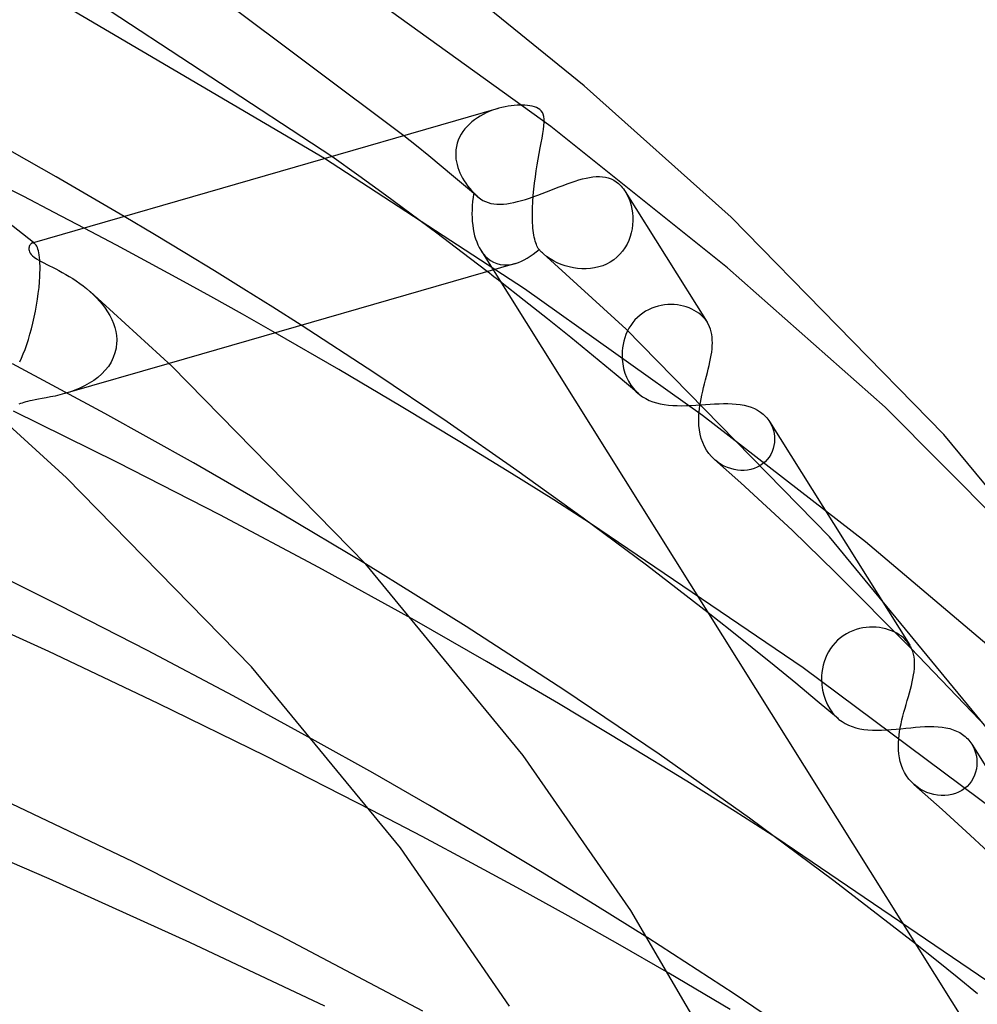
# Model space of a CAD drawing. Header units: millimetres. Extents: x -305 to 305, y -173 to 291.
# Tile 93 of 95: x 144 to 169, y 221 to 247. Entities that reach past the tile are written whole.
import ezdxf

# ---------------------------------------------------------------- set-up
doc = ezdxf.new("R2010")
doc.units = ezdxf.units.MM
doc.layers.add('HIDDEN', color=7, linetype='Continuous')
doc.layers.add('THICK', color=7, linetype='Continuous')

msp = doc.modelspace()

# ---------------------------------------------------------------- linework, layer by layer
at = {"layer": 'HIDDEN'}
for p, q in [((158.216, 244.254), (153.105, 247.943)), ((156.38, 244.529), (156.305, 244.482)), ((156.457, 244.572), (156.38, 244.529)), ((156.536, 244.611), (156.457, 244.572)), ((156.617, 244.647), (156.536, 244.611)), ((156.699, 244.679), (156.617, 244.647)), ((156.783, 244.707), (156.699, 244.679)), ((156.867, 244.732), (156.783, 244.707)), ((156.099, 244.32), (156.038, 244.259)), ((156.164, 244.378), (156.099, 244.32)), ((156.233, 244.432), (156.164, 244.378)), ((156.305, 244.482), (156.233, 244.432)), ((154.718, 243.755), (154.393, 244.018)), ((155.885, 244.054), (155.844, 243.979)), ((155.931, 244.126), (155.885, 244.054)), ((155.982, 244.194), (155.931, 244.126)), ((156.038, 244.259), (155.982, 244.194)), ((162.822, 240.579), (158.216, 244.254)), ((155.04, 243.49), (154.718, 243.755)), ((155.783, 243.82), (155.762, 243.738)), ((155.81, 243.901), (155.783, 243.82)), ((155.844, 243.979), (155.81, 243.901)), ((155.749, 243.653), (155.742, 243.566)), ((155.742, 243.566), (155.742, 243.552)), ((155.742, 243.552), (155.742, 243.538)), ((155.742, 243.538), (155.742, 243.524)), ((155.742, 243.524), (155.742, 243.509)), ((155.742, 243.509), (155.743, 243.495)), ((155.743, 243.495), (155.743, 243.481)), ((155.762, 243.738), (155.749, 243.653)), ((157.537, 240.035), (152.329, 243.423)), ((153.223, 242.971), (152.515, 243.476)), ((155.362, 243.226), (155.04, 243.49)), ((155.743, 243.481), (155.749, 243.409)), ((155.749, 243.409), (155.76, 243.337)), ((155.76, 243.337), (155.776, 243.266)), ((155.776, 243.266), (155.796, 243.194)), ((155.681, 242.96), (155.362, 243.226)), ((155.796, 243.194), (155.82, 243.123)), ((155.82, 243.123), (155.849, 243.052)), ((155.849, 243.052), (155.882, 242.982)), ((155.882, 242.982), (155.919, 242.913)), ((153.913, 242.471), (153.223, 242.971)), ((155.998, 242.695), (155.681, 242.96)), ((155.919, 242.913), (155.96, 242.846)), ((155.96, 242.846), (156.004, 242.78)), ((156.004, 242.78), (156.051, 242.715)), ((158.435, 242.686), (158.542, 242.726)), ((158.542, 242.726), (158.648, 242.765)), ((158.648, 242.765), (158.751, 242.802)), ((158.751, 242.802), (158.852, 242.836)), ((158.852, 242.836), (158.95, 242.866)), ((158.95, 242.866), (159.046, 242.892)), ((159.046, 242.892), (159.138, 242.915)), ((159.138, 242.915), (159.229, 242.933)), ((159.229, 242.933), (159.316, 242.945)), ((159.316, 242.945), (159.401, 242.953)), ((159.401, 242.953), (159.484, 242.954)), ((159.484, 242.954), (159.564, 242.95)), ((159.564, 242.95), (159.641, 242.938)), ((159.641, 242.938), (159.715, 242.92)), ((159.715, 242.92), (159.787, 242.894)), ((159.787, 242.894), (159.856, 242.861)), ((159.856, 242.861), (159.921, 242.821)), ((159.921, 242.821), (159.983, 242.772)), ((159.983, 242.772), (160.017, 242.741)), ((160.017, 242.741), (160.049, 242.708)), ((154.586, 241.977), (153.913, 242.471)), ((156.314, 242.428), (155.998, 242.695)), ((156.051, 242.715), (156.101, 242.652)), ((156.101, 242.652), (156.155, 242.591)), ((156.155, 242.591), (156.21, 242.531)), ((156.21, 242.531), (156.228, 242.511)), ((156.228, 242.511), (156.246, 242.492)), ((156.246, 242.492), (156.264, 242.473)), ((156.264, 242.473), (156.283, 242.456)), ((157.774, 242.433), (157.884, 242.473)), ((157.884, 242.473), (157.994, 242.515)), ((157.994, 242.515), (158.106, 242.558)), ((158.106, 242.558), (158.217, 242.601)), ((158.217, 242.601), (158.327, 242.644)), ((158.327, 242.644), (158.435, 242.686)), ((160.049, 242.708), (160.08, 242.672)), ((160.08, 242.672), (160.11, 242.635)), ((160.11, 242.635), (160.138, 242.595)), ((160.138, 242.595), (160.165, 242.553)), ((160.157, 242.566), (162.291, 239.162)), ((160.165, 242.553), (160.209, 242.474)), ((160.209, 242.474), (160.248, 242.389)), ((156.283, 242.456), (156.301, 242.439)), ((156.301, 242.439), (156.319, 242.424)), ((156.319, 242.424), (156.384, 242.375)), ((156.384, 242.375), (156.45, 242.334)), ((156.45, 242.334), (156.517, 242.302)), ((156.517, 242.302), (156.587, 242.276)), ((156.587, 242.276), (156.66, 242.257)), ((156.66, 242.257), (156.736, 242.243)), ((156.736, 242.243), (156.814, 242.236)), ((156.814, 242.236), (156.896, 242.234)), ((156.896, 242.234), (156.982, 242.238)), ((156.982, 242.238), (157.07, 242.247)), ((157.07, 242.247), (157.162, 242.261)), ((157.162, 242.261), (157.257, 242.279)), ((157.257, 242.279), (157.355, 242.303)), ((157.355, 242.303), (157.456, 242.33)), ((157.456, 242.33), (157.56, 242.361)), ((157.56, 242.361), (157.667, 242.396)), ((157.667, 242.396), (157.774, 242.433)), ((160.248, 242.389), (160.281, 242.299)), ((160.281, 242.299), (160.309, 242.205)), ((155.252, 241.481), (154.586, 241.977)), ((160.309, 242.205), (160.33, 242.108)), ((160.33, 242.108), (160.345, 242.008)), ((160.345, 242.008), (160.353, 241.906)), ((147.901, 241.444), (147.109, 241.915)), ((160.349, 241.699), (160.335, 241.595)), ((160.355, 241.803), (160.349, 241.699)), ((160.353, 241.906), (160.355, 241.803)), ((146.909, 241.166), (146.064, 241.614)), ((148.685, 240.971), (147.901, 241.444)), ((155.911, 240.982), (155.252, 241.481)), ((160.314, 241.491), (160.285, 241.39)), ((160.335, 241.595), (160.314, 241.491)), ((144.725, 241.227), (144.714, 241.224)), ((144.737, 241.227), (144.725, 241.227)), ((144.749, 241.225), (144.737, 241.227)), ((144.761, 241.221), (144.749, 241.225)), ((144.757, 241.23), (144.751, 241.235)), ((144.762, 241.225), (144.757, 241.23)), ((144.773, 241.215), (144.761, 241.221)), ((144.768, 241.22), (144.762, 241.225)), ((144.774, 241.216), (144.768, 241.22)), ((144.785, 241.206), (144.773, 241.215)), ((144.779, 241.211), (144.774, 241.216)), ((144.785, 241.206), (144.779, 241.211)), ((144.801, 241.189), (144.785, 241.206)), ((144.818, 241.167), (144.801, 241.189)), ((160.203, 241.193), (160.149, 241.101)), ((160.248, 241.29), (160.203, 241.193)), ((160.285, 241.39), (160.248, 241.29)), ((144.833, 241.139), (144.818, 241.167)), ((144.848, 241.106), (144.833, 241.139)), ((144.862, 241.067), (144.848, 241.106)), ((144.874, 241.022), (144.862, 241.067)), ((144.886, 240.971), (144.874, 241.022)), ((144.896, 240.913), (144.886, 240.971)), ((147.742, 240.719), (146.909, 241.166)), ((149.46, 240.499), (148.685, 240.971)), ((156.564, 240.482), (155.911, 240.982)), ((156.394, 241.038), (156.715, 240.525)), ((158.11, 240.877), (158.024, 240.947)), ((160.018, 240.932), (159.941, 240.857)), ((160.087, 241.014), (160.018, 240.932)), ((160.149, 241.101), (160.087, 241.014)), ((144.904, 240.849), (144.896, 240.913)), ((144.91, 240.779), (144.904, 240.849)), ((144.915, 240.703), (144.91, 240.779)), ((144.918, 240.621), (144.915, 240.703)), ((148.562, 240.273), (147.742, 240.719)), ((158.2, 240.816), (158.11, 240.877)), ((158.291, 240.761), (158.2, 240.816)), ((158.387, 240.712), (158.291, 240.761)), ((158.487, 240.668), (158.387, 240.712)), ((159.67, 240.677), (159.569, 240.635)), ((159.766, 240.729), (159.67, 240.677)), ((159.856, 240.789), (159.766, 240.729)), ((159.941, 240.857), (159.856, 240.789)), ((144.915, 240.412), (144.916, 240.427)), ((144.916, 240.441), (144.918, 240.534)), ((144.916, 240.427), (144.916, 240.441)), ((144.918, 240.534), (144.918, 240.621)), ((150.224, 240.026), (149.46, 240.499)), ((158.591, 240.631), (158.487, 240.668)), ((158.697, 240.601), (158.591, 240.631)), ((158.805, 240.577), (158.697, 240.601)), ((158.915, 240.561), (158.805, 240.577)), ((159.026, 240.552), (158.915, 240.561)), ((159.137, 240.552), (159.026, 240.552)), ((159.248, 240.559), (159.137, 240.552)), ((159.357, 240.575), (159.248, 240.559)), ((159.465, 240.601), (159.357, 240.575)), ((159.569, 240.635), (159.465, 240.601)), ((166.928, 236.954), (162.822, 240.579)), ((144.891, 240.066), (144.904, 240.213)), ((144.904, 240.213), (144.913, 240.355)), ((144.913, 240.355), (144.914, 240.369)), ((144.914, 240.384), (144.915, 240.398)), ((144.914, 240.369), (144.914, 240.384)), ((144.915, 240.398), (144.915, 240.412)), ((149.369, 239.829), (148.562, 240.273)), ((157.526, 239.732), (156.911, 240.213)), ((144.852, 239.759), (144.873, 239.914)), ((144.873, 239.914), (144.891, 240.066)), ((146.217, 239.965), (146.305, 239.885)), ((150.977, 239.554), (150.224, 240.026)), ((162.171, 236.738), (157.537, 240.035)), ((144.827, 239.603), (144.852, 239.759)), ((146.305, 239.885), (146.389, 239.802)), ((146.389, 239.802), (146.469, 239.714)), ((146.469, 239.714), (146.544, 239.624)), ((150.193, 239.369), (149.369, 239.829)), ((158.134, 239.249), (157.526, 239.732)), ((144.767, 239.294), (144.798, 239.448)), ((144.798, 239.448), (144.827, 239.603)), ((146.544, 239.624), (146.614, 239.53)), ((146.614, 239.53), (146.678, 239.434)), ((146.678, 239.434), (146.736, 239.335)), ((151.719, 239.083), (150.977, 239.554)), ((160.613, 239.399), (160.541, 239.345)), ((160.688, 239.447), (160.613, 239.399)), ((160.765, 239.489), (160.688, 239.447)), ((160.846, 239.526), (160.765, 239.489)), ((160.928, 239.556), (160.846, 239.526)), ((161.011, 239.581), (160.928, 239.556)), ((161.096, 239.6), (161.011, 239.581)), ((161.181, 239.613), (161.096, 239.6)), ((161.266, 239.62), (161.181, 239.613)), ((161.35, 239.623), (161.266, 239.62)), ((161.433, 239.62), (161.35, 239.623)), ((161.514, 239.612), (161.433, 239.62)), ((161.594, 239.599), (161.514, 239.612)), ((161.672, 239.582), (161.594, 239.599)), ((161.747, 239.56), (161.672, 239.582)), ((161.819, 239.535), (161.747, 239.56)), ((161.888, 239.505), (161.819, 239.535)), ((161.954, 239.472), (161.888, 239.505)), ((162.016, 239.436), (161.954, 239.472)), ((162.074, 239.395), (162.016, 239.436)), ((162.128, 239.352), (162.074, 239.395)), ((144.695, 238.994), (144.732, 239.142)), ((144.732, 239.142), (144.767, 239.294)), ((146.736, 239.335), (146.786, 239.234)), ((146.786, 239.234), (146.829, 239.131)), ((151.041, 238.887), (150.193, 239.369)), ((158.736, 238.764), (158.134, 239.249)), ((160.353, 239.154), (160.3, 239.081)), ((160.41, 239.222), (160.353, 239.154)), ((160.473, 239.286), (160.41, 239.222)), ((160.541, 239.345), (160.473, 239.286)), ((162.16, 239.323), (162.128, 239.352)), ((162.189, 239.293), (162.16, 239.323)), ((162.218, 239.262), (162.189, 239.293)), ((162.244, 239.23), (162.218, 239.262)), ((162.269, 239.197), (162.244, 239.23)), ((162.291, 239.163), (162.269, 239.197)), ((162.325, 239.104), (162.291, 239.163)), ((144.656, 238.85), (144.695, 238.994)), ((146.829, 239.131), (146.864, 239.026)), ((146.864, 239.026), (146.889, 238.921)), ((146.889, 238.921), (146.906, 238.816)), ((160.21, 238.924), (160.173, 238.842)), ((160.252, 239.004), (160.21, 238.924)), ((160.3, 239.081), (160.252, 239.004)), ((162.354, 239.042), (162.325, 239.104)), ((162.377, 238.978), (162.354, 239.042)), ((162.396, 238.911), (162.377, 238.978)), ((162.41, 238.843), (162.396, 238.911)), ((144.572, 238.581), (144.615, 238.712)), ((144.615, 238.712), (144.656, 238.85)), ((146.913, 238.623), (146.898, 238.491)), ((146.906, 238.816), (146.914, 238.711)), ((146.914, 238.652), (146.913, 238.637)), ((146.913, 238.637), (146.913, 238.623)), ((146.914, 238.711), (146.914, 238.696)), ((146.914, 238.696), (146.914, 238.681)), ((146.914, 238.681), (146.914, 238.667)), ((146.914, 238.667), (146.914, 238.652)), ((159.332, 238.278), (158.736, 238.764)), ((160.117, 238.673), (160.098, 238.586)), ((160.143, 238.758), (160.117, 238.673)), ((160.173, 238.842), (160.143, 238.758)), ((162.419, 238.772), (162.41, 238.843)), ((162.424, 238.699), (162.419, 238.772)), ((162.423, 238.547), (162.425, 238.625)), ((162.425, 238.625), (162.424, 238.699)), ((144.483, 238.34), (144.528, 238.457)), ((144.528, 238.457), (144.572, 238.581)), ((146.898, 238.491), (146.869, 238.363)), ((160.075, 238.41), (160.072, 238.322)), ((160.084, 238.498), (160.075, 238.41)), ((160.098, 238.586), (160.084, 238.498)), ((162.394, 238.303), (162.407, 238.387)), ((162.407, 238.387), (162.416, 238.468)), ((162.416, 238.468), (162.423, 238.547)), ((144.388, 238.129), (144.436, 238.231)), ((144.436, 238.231), (144.483, 238.34)), ((146.767, 238.124), (146.697, 238.014)), ((146.825, 238.241), (146.767, 238.124)), ((146.869, 238.363), (146.825, 238.241)), ((159.922, 237.79), (159.332, 238.278)), ((160.072, 238.322), (160.076, 238.199)), ((160.076, 238.199), (160.09, 238.077)), ((162.34, 238.037), (162.36, 238.128)), ((162.36, 238.128), (162.378, 238.217)), ((162.378, 238.217), (162.394, 238.303)), ((146.602, 236.786), (144.197, 238.076)), ((148.279, 238.09), (145.561, 237.305)), ((146.615, 237.911), (146.524, 237.816)), ((146.697, 238.014), (146.615, 237.911)), ((160.09, 238.077), (160.114, 237.957)), ((160.114, 237.957), (160.148, 237.84)), ((162.294, 237.85), (162.318, 237.944)), ((162.318, 237.944), (162.34, 238.037)), ((146.316, 237.647), (146.201, 237.574)), ((146.424, 237.728), (146.316, 237.647)), ((146.524, 237.816), (146.424, 237.728)), ((160.506, 237.3), (159.922, 237.79)), ((160.148, 237.84), (160.191, 237.729)), ((160.191, 237.729), (160.242, 237.625)), ((160.242, 237.625), (160.302, 237.527)), ((162.221, 237.562), (162.246, 237.659)), ((162.246, 237.659), (162.27, 237.755)), ((162.27, 237.755), (162.294, 237.85)), ((145.691, 237.346), (145.559, 237.305)), ((145.824, 237.393), (145.691, 237.346)), ((145.954, 237.447), (145.824, 237.393)), ((146.08, 237.507), (145.954, 237.447)), ((146.201, 237.574), (146.08, 237.507)), ((160.302, 237.527), (160.37, 237.437)), ((160.37, 237.437), (160.445, 237.355)), ((160.445, 237.355), (160.527, 237.282)), ((162.152, 237.268), (162.174, 237.366)), ((162.174, 237.366), (162.197, 237.464)), ((162.197, 237.464), (162.221, 237.562)), ((144.545, 237.087), (144.497, 237.074)), ((144.595, 237.1), (144.545, 237.087)), ((144.65, 237.113), (144.595, 237.1)), ((144.713, 237.126), (144.65, 237.113)), ((144.787, 237.14), (144.713, 237.126)), ((144.874, 237.157), (144.787, 237.14)), ((144.973, 237.175), (144.874, 237.157)), ((145.081, 237.194), (144.973, 237.175)), ((145.194, 237.217), (145.081, 237.194)), ((145.312, 237.242), (145.194, 237.217)), ((145.434, 237.271), (145.312, 237.242)), ((145.559, 237.305), (145.434, 237.271)), ((160.527, 237.282), (160.607, 237.224)), ((160.607, 237.224), (160.691, 237.173)), ((160.691, 237.173), (160.78, 237.129)), ((160.78, 237.129), (160.872, 237.092)), ((160.872, 237.092), (160.968, 237.062)), ((162.115, 237.075), (162.133, 237.171)), ((162.133, 237.171), (162.152, 237.268)), ((146.938, 235.51), (144.226, 236.849)), ((144.408, 237.045), (144.365, 237.029)), ((144.452, 237.06), (144.408, 237.045)), ((144.497, 237.074), (144.452, 237.06)), ((160.968, 237.062), (161.068, 237.037)), ((161.068, 237.037), (161.172, 237.018)), ((161.172, 237.018), (161.28, 237.004)), ((161.28, 237.004), (161.393, 236.995)), ((161.393, 236.995), (161.509, 236.991)), ((161.509, 236.991), (161.628, 236.99)), ((161.628, 236.99), (161.748, 236.992)), ((161.748, 236.992), (161.87, 236.998)), ((161.87, 236.998), (161.993, 237.005)), ((161.993, 237.005), (162.117, 237.013)), ((162.117, 237.013), (162.242, 237.021)), ((162.242, 237.021), (162.364, 237.03)), ((162.364, 237.03), (162.484, 237.037)), ((162.484, 237.037), (162.601, 237.042)), ((162.601, 237.042), (162.717, 237.045)), ((162.717, 237.045), (162.83, 237.045)), ((162.83, 237.045), (162.94, 237.041)), ((162.94, 237.041), (163.046, 237.033)), ((163.046, 237.033), (163.15, 237.02)), ((163.15, 237.02), (163.25, 237.002)), ((163.25, 237.002), (163.346, 236.979)), ((163.346, 236.979), (163.437, 236.949)), ((163.437, 236.949), (163.523, 236.913)), ((163.523, 236.913), (163.604, 236.871)), ((163.604, 236.871), (163.679, 236.824)), ((172.646, 231.18), (166.928, 236.954)), ((148.91, 235.502), (146.602, 236.786)), ((166.409, 233.448), (162.171, 236.738)), ((163.679, 236.824), (163.747, 236.77)), ((163.747, 236.77), (163.781, 236.739)), ((163.781, 236.739), (163.812, 236.707)), ((163.812, 236.707), (163.842, 236.674)), ((163.842, 236.674), (163.87, 236.639)), ((163.87, 236.639), (163.896, 236.602)), ((163.896, 236.602), (163.921, 236.564)), ((163.913, 236.577), (167.563, 230.757)), ((163.921, 236.564), (163.958, 236.495)), ((163.958, 236.495), (163.989, 236.423)), ((163.989, 236.423), (164.013, 236.348)), ((164.013, 236.348), (164.031, 236.27)), ((164.031, 236.27), (164.042, 236.191)), ((164.045, 236.111), (164.041, 236.031)), ((164.042, 236.191), (164.045, 236.111)), ((164.009, 235.873), (163.982, 235.796)), ((164.029, 235.951), (164.009, 235.873)), ((164.041, 236.031), (164.029, 235.951)), ((162.578, 235.513), (162.503, 235.57)), ((163.854, 235.587), (163.797, 235.527)), ((163.904, 235.652), (163.854, 235.587)), ((163.947, 235.722), (163.904, 235.652)), ((163.982, 235.796), (163.947, 235.722)), ((149.6, 234.147), (146.938, 235.51)), ((151.18, 234.194), (148.91, 235.502)), ((162.655, 235.462), (162.578, 235.513)), ((162.736, 235.418), (162.655, 235.462)), ((162.82, 235.38), (162.736, 235.418)), ((162.905, 235.351), (162.82, 235.38)), ((162.992, 235.328), (162.905, 235.351)), ((163.079, 235.313), (162.992, 235.328)), ((163.167, 235.305), (163.079, 235.313)), ((163.255, 235.305), (163.167, 235.305)), ((163.342, 235.313), (163.255, 235.305)), ((163.428, 235.329), (163.342, 235.313)), ((163.511, 235.354), (163.428, 235.329)), ((163.589, 235.386), (163.511, 235.354)), ((163.664, 235.426), (163.589, 235.386)), ((163.733, 235.473), (163.664, 235.426)), ((163.797, 235.527), (163.733, 235.473)), ((152.177, 232.78), (149.6, 234.147)), ((153.397, 232.871), (151.18, 234.194)), ((164.793, 230.168), (159.248, 233.925)), ((170.249, 230.196), (166.409, 233.448)), ((154.673, 231.405), (152.177, 232.78)), ((162.892, 231.143), (162.313, 231.599)), ((166.342, 231.205), (166.254, 231.187)), ((166.431, 231.218), (166.342, 231.205)), ((166.519, 231.224), (166.431, 231.218)), ((166.606, 231.225), (166.519, 231.224)), ((166.692, 231.221), (166.606, 231.225)), ((166.776, 231.212), (166.692, 231.221)), ((166.858, 231.198), (166.776, 231.212)), ((166.938, 231.18), (166.858, 231.198)), ((163.465, 230.685), (162.892, 231.143)), ((165.758, 230.946), (165.687, 230.884)), ((165.834, 231.001), (165.758, 230.946)), ((165.914, 231.051), (165.834, 231.001)), ((165.996, 231.095), (165.914, 231.051)), ((166.08, 231.132), (165.996, 231.095)), ((166.166, 231.162), (166.08, 231.132)), ((166.254, 231.187), (166.166, 231.162)), ((167.015, 231.157), (166.938, 231.18)), ((167.089, 231.13), (167.015, 231.157)), ((167.159, 231.1), (167.089, 231.13)), ((167.225, 231.066), (167.159, 231.1)), ((167.288, 231.029), (167.225, 231.066)), ((167.346, 230.988), (167.288, 231.029)), ((167.4, 230.945), (167.346, 230.988)), ((167.435, 230.913), (167.4, 230.945)), ((164.033, 230.225), (163.465, 230.685)), ((165.559, 230.745), (165.503, 230.668)), ((165.621, 230.817), (165.559, 230.745)), ((165.687, 230.884), (165.621, 230.817)), ((167.467, 230.88), (167.435, 230.913)), ((167.498, 230.846), (167.467, 230.88)), ((167.526, 230.81), (167.498, 230.846)), ((167.552, 230.774), (167.526, 230.81)), ((167.575, 230.736), (167.552, 230.774)), ((167.583, 230.723), (167.575, 230.736)), ((167.59, 230.709), (167.583, 230.723)), ((167.598, 230.695), (167.59, 230.709)), ((167.604, 230.681), (167.598, 230.695)), ((167.611, 230.667), (167.604, 230.681)), ((165.408, 230.503), (165.37, 230.416)), ((165.453, 230.587), (165.408, 230.503)), ((165.503, 230.668), (165.453, 230.587)), ((167.617, 230.653), (167.611, 230.667)), ((164.596, 229.764), (164.033, 230.225)), ((169.831, 226.408), (164.793, 230.168)), ((165.312, 230.235), (165.292, 230.142)), ((165.338, 230.326), (165.312, 230.235)), ((165.37, 230.416), (165.338, 230.326)), ((165.27, 229.956), (165.268, 229.863)), ((165.278, 230.049), (165.27, 229.956)), ((165.292, 230.142), (165.278, 230.049)), ((165.154, 229.302), (164.596, 229.764)), ((165.268, 229.863), (165.275, 229.722)), ((165.275, 229.722), (165.294, 229.585)), ((165.294, 229.585), (165.325, 229.453)), ((165.325, 229.453), (165.367, 229.326)), ((165.706, 228.838), (165.154, 229.302)), ((165.367, 229.326), (165.419, 229.207)), ((165.419, 229.207), (165.482, 229.097)), ((165.482, 229.097), (165.554, 228.995)), ((165.554, 228.995), (165.635, 228.904)), ((165.635, 228.904), (165.722, 228.825)), ((165.722, 228.825), (165.801, 228.766)), ((165.801, 228.766), (165.885, 228.715)), ((165.885, 228.715), (165.972, 228.672)), ((165.972, 228.672), (166.064, 228.635)), ((166.064, 228.635), (166.16, 228.605)), ((167.716, 228.619), (167.84, 228.628)), ((167.84, 228.628), (167.961, 228.635)), ((167.961, 228.635), (168.078, 228.638)), ((168.078, 228.638), (168.191, 228.637)), ((168.191, 228.637), (168.301, 228.632)), ((168.301, 228.632), (168.407, 228.621)), ((166.16, 228.605), (166.261, 228.582)), ((166.261, 228.582), (166.366, 228.564)), ((166.366, 228.564), (166.476, 228.551)), ((166.476, 228.551), (166.591, 228.544)), ((166.591, 228.544), (166.709, 228.542)), ((166.709, 228.542), (166.83, 228.544)), ((166.83, 228.544), (166.953, 228.55)), ((166.953, 228.55), (167.079, 228.559)), ((167.079, 228.559), (167.208, 228.57)), ((167.208, 228.57), (167.336, 228.582)), ((167.336, 228.582), (167.464, 228.595)), ((167.464, 228.595), (167.591, 228.608)), ((167.591, 228.608), (167.716, 228.619)), ((168.407, 228.621), (168.508, 228.605)), ((168.508, 228.605), (168.605, 228.583)), ((168.605, 228.583), (168.697, 228.555)), ((168.697, 228.555), (168.783, 228.52)), ((168.783, 228.52), (168.865, 228.479)), ((168.865, 228.479), (168.941, 228.431)), ((168.941, 228.431), (169.011, 228.376)), ((169.011, 228.376), (169.044, 228.346)), ((153.58, 227.431), (152.086, 228.27)), ((169.044, 228.346), (169.075, 228.315)), ((169.075, 228.315), (169.104, 228.282)), ((169.104, 228.282), (169.132, 228.248)), ((169.132, 228.248), (169.158, 228.212)), ((169.158, 228.212), (169.182, 228.175)), ((169.177, 228.182), (172.836, 222.348)), ((169.182, 228.175), (169.221, 228.104)), ((169.221, 228.104), (169.253, 228.03)), ((169.253, 228.03), (169.279, 227.952)), ((169.279, 227.952), (169.299, 227.871)), ((169.299, 227.871), (169.31, 227.789)), ((169.311, 227.62), (169.3, 227.535)), ((169.31, 227.789), (169.315, 227.705)), ((169.315, 227.705), (169.311, 227.62)), ((155.058, 226.582), (153.58, 227.431)), ((169.252, 227.37), (169.216, 227.291)), ((169.28, 227.452), (169.252, 227.37)), ((169.3, 227.535), (169.28, 227.452)), ((167.758, 227.066), (167.683, 227.126)), ((169.119, 227.145), (169.059, 227.08)), ((169.172, 227.216), (169.119, 227.145)), ((169.216, 227.291), (169.172, 227.216)), ((167.838, 227.012), (167.758, 227.066)), ((167.922, 226.964), (167.838, 227.012)), ((168.01, 226.924), (167.922, 226.964)), ((168.1, 226.891), (168.01, 226.924)), ((168.193, 226.866), (168.1, 226.891)), ((168.288, 226.848), (168.193, 226.866)), ((168.383, 226.84), (168.288, 226.848)), ((168.478, 226.839), (168.383, 226.84)), ((168.572, 226.848), (168.478, 226.839)), ((168.664, 226.865), (168.572, 226.848)), ((168.753, 226.892), (168.664, 226.865)), ((168.838, 226.927), (168.753, 226.892)), ((168.918, 226.97), (168.838, 226.927)), ((168.991, 227.021), (168.918, 226.97)), ((169.059, 227.08), (168.991, 227.021)), ((156.518, 225.726), (155.058, 226.582)), ((154.865, 225.774), (153.548, 226.463)), ((156.159, 225.085), (154.865, 225.774)), ((157.954, 224.864), (156.518, 225.726)), ((169.812, 221.854), (164.106, 225.729)), ((157.425, 224.4), (156.159, 225.085)), ((159.363, 223.999), (157.954, 224.864)), ((158.671, 223.712), (157.425, 224.4)), ((160.742, 223.135), (159.363, 223.999)), ((159.965, 222.98), (158.671, 223.712)), ((161.289, 222.217), (159.965, 222.98)), ((168.26, 222.55), (167.717, 222.981)), ((168.799, 222.117), (168.26, 222.55)), ((169.333, 221.683), (168.799, 222.117))]:
    msp.add_line(p, q, dxfattribs=at)
for start_param, end_param in [(1.928753, 2.750042), (2.750042, 2.944982), (2.944982, 3.53379)]:
    msp.add_ellipse((157.609, 242.865), major_axis=(0.826, 2.163), ratio=0.547544, start_param=start_param, end_param=end_param, dxfattribs=at)
at = {"layer": 'THICK'}
for p, q in [((154.393, 244.018), (147.514, 249.173)), ((152.515, 243.476), (144.388, 248.82)), ((159.091, 245.318), (154.824, 248.775)), ((152.329, 243.423), (145.047, 247.705)), ((144.751, 241.235), (138.343, 246.261)), ((162.916, 241.899), (159.091, 245.318)), ((157.108, 244.786), (157.028, 244.771)), ((157.187, 244.797), (157.108, 244.786)), ((157.264, 244.806), (157.187, 244.797)), ((157.339, 244.812), (157.264, 244.806)), ((157.411, 244.815), (157.339, 244.812)), ((157.48, 244.815), (157.411, 244.815)), ((157.546, 244.813), (157.48, 244.815)), ((157.609, 244.807), (157.546, 244.813)), ((157.672, 244.799), (157.609, 244.807)), ((157.733, 244.788), (157.672, 244.799)), ((157.79, 244.772), (157.733, 244.788)), ((156.846, 244.726), (144.715, 241.224)), ((156.947, 244.753), (156.867, 244.732)), ((157.028, 244.771), (156.947, 244.753)), ((157.844, 244.753), (157.79, 244.772)), ((157.892, 244.728), (157.844, 244.753)), ((157.934, 244.699), (157.892, 244.728)), ((157.969, 244.666), (157.934, 244.699)), ((157.998, 244.626), (157.969, 244.666)), ((158.021, 244.578), (157.998, 244.626)), ((158.037, 244.519), (158.021, 244.578)), ((158.045, 244.448), (158.037, 244.519)), ((158.027, 244.18), (158.039, 244.277)), ((158.039, 244.277), (158.046, 244.367)), ((158.046, 244.367), (158.045, 244.448)), ((157.991, 243.958), (158.011, 244.074)), ((158.011, 244.074), (158.027, 244.18)), ((145.341, 242.946), (143.546, 243.963)), ((157.943, 243.7), (157.968, 243.833)), ((157.968, 243.833), (157.991, 243.958)), ((157.89, 243.411), (157.916, 243.558)), ((157.916, 243.558), (157.943, 243.7)), ((157.839, 243.105), (157.864, 243.26)), ((157.864, 243.26), (157.89, 243.411)), ((157.816, 242.946), (157.839, 243.105)), ((144.495, 242.432), (143.699, 242.839)), ((147.109, 241.915), (145.341, 242.946)), ((157.776, 242.623), (157.795, 242.786)), ((157.795, 242.786), (157.816, 242.946)), ((157.761, 242.461), (157.776, 242.623)), ((145.283, 242.023), (144.495, 242.432)), ((157.741, 242.139), (157.749, 242.298)), ((157.749, 242.298), (157.761, 242.461)), ((146.064, 241.614), (145.283, 242.023)), ((157.738, 241.984), (157.741, 242.139)), ((157.74, 241.836), (157.738, 241.984)), ((157.74, 241.821), (157.74, 241.836)), ((157.741, 241.807), (157.74, 241.821)), ((157.741, 241.792), (157.741, 241.807)), ((157.742, 241.778), (157.741, 241.792)), ((157.742, 241.763), (157.742, 241.778)), ((157.743, 241.749), (157.742, 241.763)), ((157.748, 241.678), (157.743, 241.749)), ((168.454, 236.244), (162.916, 241.899)), ((157.753, 241.611), (157.748, 241.678)), ((157.76, 241.547), (157.753, 241.611)), ((157.768, 241.486), (157.76, 241.547)), ((157.778, 241.428), (157.768, 241.486)), ((144.669, 241.193), (144.657, 241.176)), ((144.683, 241.207), (144.669, 241.193)), ((144.698, 241.217), (144.683, 241.207)), ((144.714, 241.224), (144.698, 241.217)), ((157.788, 241.373), (157.778, 241.428)), ((157.8, 241.321), (157.788, 241.373)), ((157.813, 241.273), (157.8, 241.321)), ((157.827, 241.229), (157.813, 241.273)), ((157.842, 241.188), (157.827, 241.229)), ((157.858, 241.151), (157.842, 241.188)), ((144.632, 241.114), (144.629, 241.088)), ((144.629, 241.088), (144.629, 241.06)), ((144.629, 241.06), (144.633, 241.03)), ((144.638, 241.137), (144.632, 241.114)), ((144.633, 241.03), (144.644, 240.998)), ((144.646, 241.157), (144.638, 241.137)), ((144.644, 240.998), (144.661, 240.964)), ((144.657, 241.176), (144.646, 241.157)), ((144.661, 240.964), (144.687, 240.928)), ((157.875, 241.117), (157.858, 241.151)), ((157.892, 241.086), (157.875, 241.117)), ((157.911, 241.058), (157.892, 241.086)), ((157.928, 241.04), (157.911, 241.058)), ((157.945, 241.022), (157.928, 241.04)), ((157.962, 241.004), (157.945, 241.022)), ((157.98, 240.987), (157.962, 241.004)), ((157.998, 240.97), (157.98, 240.987)), ((158.016, 240.954), (157.998, 240.97)), ((160.177, 238.984), (158.016, 240.954)), ((144.687, 240.928), (144.723, 240.89)), ((144.723, 240.89), (144.769, 240.853)), ((144.769, 240.853), (144.823, 240.815)), ((144.823, 240.815), (144.884, 240.778)), ((144.884, 240.778), (144.95, 240.742)), ((144.95, 240.742), (145.02, 240.705)), ((145.02, 240.705), (145.092, 240.669)), ((157.297, 240.693), (148.279, 238.09)), ((145.092, 240.669), (145.166, 240.632)), ((145.166, 240.632), (145.244, 240.593)), ((145.244, 240.593), (145.325, 240.551)), ((145.325, 240.551), (145.41, 240.507)), ((145.41, 240.507), (145.498, 240.459)), ((145.498, 240.459), (145.588, 240.409)), ((156.622, 240.437), (156.564, 240.482)), ((156.68, 240.392), (156.622, 240.437)), ((156.715, 240.525), (180.741, 202.213)), ((145.588, 240.409), (145.68, 240.355)), ((145.68, 240.355), (145.772, 240.298)), ((145.772, 240.298), (145.863, 240.238)), ((145.863, 240.238), (145.954, 240.174)), ((145.954, 240.174), (146.043, 240.108)), ((156.738, 240.347), (156.68, 240.392)), ((156.796, 240.303), (156.738, 240.347)), ((156.854, 240.258), (156.796, 240.303)), ((156.911, 240.213), (156.854, 240.258)), ((146.043, 240.108), (146.131, 240.038)), ((146.131, 240.038), (146.217, 239.965)), ((148.35, 238.023), (146.221, 239.963)), ((152.696, 237.929), (151.041, 238.887)), ((153.635, 237.836), (151.719, 239.083)), ((165.477, 233.573), (160.177, 238.984)), ((153.4, 232.867), (148.35, 238.023)), ((154.324, 236.967), (152.696, 237.929)), ((155.518, 236.569), (153.635, 237.836)), ((145.61, 235.109), (143.669, 236.879)), ((155.85, 236.05), (154.324, 236.967)), ((162.076, 236.749), (162.082, 236.83)), ((162.082, 236.83), (162.091, 236.911)), ((162.091, 236.911), (162.102, 236.993)), ((162.102, 236.993), (162.115, 237.075)), ((162.071, 236.59), (162.072, 236.669)), ((162.075, 236.473), (162.071, 236.59)), ((162.072, 236.669), (162.076, 236.749)), ((157.336, 235.304), (155.518, 236.569)), ((162.087, 236.359), (162.075, 236.473)), ((162.107, 236.246), (162.087, 236.359)), ((162.136, 236.137), (162.107, 236.246)), ((162.173, 236.031), (162.136, 236.137)), ((172.95, 230.779), (168.454, 236.244)), ((157.198, 235.224), (155.85, 236.05)), ((162.218, 235.931), (162.173, 236.031)), ((162.272, 235.836), (162.218, 235.931)), ((162.334, 235.747), (162.272, 235.836)), ((162.404, 235.665), (162.334, 235.747)), ((162.482, 235.589), (162.404, 235.665)), ((163.164, 234.978), (162.482, 235.589)), ((159.06, 234.064), (157.336, 235.304)), ((150.423, 230.196), (145.61, 235.109)), ((158.294, 234.537), (157.198, 235.224)), ((163.836, 234.365), (163.164, 234.978)), ((159.248, 233.925), (158.294, 234.537)), ((164.499, 233.749), (163.836, 234.365)), ((160.706, 232.838), (159.06, 234.064)), ((165.634, 232.647), (164.499, 233.749)), ((169.75, 228.38), (165.477, 233.573)), ((145.428, 231.792), (143.094, 232.951)), ((156.014, 231.246), (153.397, 232.871)), ((157.5, 227.883), (153.4, 232.867)), ((162.313, 231.599), (160.706, 232.838)), ((167.589, 230.682), (165.634, 232.647)), ((145.143, 230.59), (142.188, 231.937)), ((147.72, 230.616), (145.428, 231.792)), ((156.543, 230.335), (154.673, 231.405)), ((158.556, 229.597), (156.014, 231.246)), ((169.583, 228.6), (167.589, 230.682)), ((147.993, 229.242), (145.143, 230.59)), ((149.947, 229.438), (147.72, 230.616)), ((167.642, 230.589), (167.617, 230.653)), ((167.662, 230.522), (167.642, 230.589)), ((167.676, 230.453), (167.662, 230.522)), ((167.686, 230.381), (167.676, 230.453)), ((154.3, 225.483), (150.423, 230.196)), ((158.417, 229.236), (156.543, 230.335)), ((167.69, 230.306), (167.686, 230.381)), ((167.686, 230.148), (167.69, 230.229)), ((167.69, 230.229), (167.69, 230.306)), ((167.649, 229.892), (167.665, 229.98)), ((167.665, 229.98), (167.678, 230.066)), ((167.678, 230.066), (167.686, 230.148)), ((167.583, 229.613), (167.608, 229.708)), ((167.608, 229.708), (167.63, 229.801)), ((167.63, 229.801), (167.649, 229.892)), ((152.086, 228.27), (149.947, 229.438)), ((161.036, 227.916), (158.556, 229.597)), ((167.501, 229.317), (167.529, 229.418)), ((167.529, 229.418), (167.557, 229.516)), ((167.557, 229.516), (167.583, 229.613)), ((150.794, 227.866), (147.993, 229.242)), ((160.19, 228.174), (158.417, 229.236)), ((167.442, 229.114), (167.471, 229.216)), ((167.471, 229.216), (167.501, 229.317)), ((167.362, 228.81), (167.387, 228.911)), ((167.387, 228.911), (167.414, 229.013)), ((167.414, 229.013), (167.442, 229.114)), ((167.319, 228.609), (167.339, 228.709)), ((167.339, 228.709), (167.362, 228.81)), ((167.277, 228.317), (167.287, 228.413)), ((167.287, 228.413), (167.301, 228.51)), ((167.301, 228.51), (167.319, 228.609)), ((161.759, 227.215), (160.19, 228.174)), ((167.268, 228.131), (167.27, 228.223)), ((167.27, 228.026), (167.268, 228.131)), ((167.27, 228.223), (167.277, 228.317)), ((153.548, 226.463), (150.794, 227.866)), ((160.299, 223.849), (157.5, 227.883)), ((163.389, 226.251), (161.036, 227.916)), ((167.279, 227.924), (167.27, 228.026)), ((167.294, 227.823), (167.279, 227.924)), ((167.316, 227.724), (167.294, 227.823)), ((167.346, 227.627), (167.316, 227.724)), ((167.383, 227.532), (167.346, 227.627)), ((167.428, 227.441), (167.383, 227.532)), ((167.482, 227.353), (167.428, 227.441)), ((167.542, 227.272), (167.482, 227.353)), ((163.021, 226.426), (161.759, 227.215)), ((167.609, 227.196), (167.542, 227.272)), ((167.683, 227.126), (167.609, 227.196)), ((168.409, 226.475), (167.675, 227.133)), ((147.341, 225.112), (143.404, 226.987)), ((164.106, 225.729), (163.021, 226.426)), ((169.134, 225.814), (168.409, 226.475)), ((145.153, 224.673), (141.392, 226.298)), ((165.589, 224.625), (163.389, 226.251)), ((169.847, 225.151), (169.134, 225.814)), ((157.139, 221.362), (154.3, 225.483)), ((151.188, 223.18), (147.341, 225.112)), ((148.817, 223.018), (145.153, 224.673)), ((167.717, 222.981), (165.589, 224.625)), ((162.589, 219.945), (160.299, 223.849)), ((152.332, 221.358), (148.817, 223.018)), ((154.885, 221.228), (151.188, 223.18)), ((162.992, 221.678), (160.742, 223.135)), ((162.891, 221.276), (161.289, 222.217)), ((165.202, 220.193), (162.992, 221.678))]:
    msp.add_line(p, q, dxfattribs=at)
msp.add_ellipse((157.609, 242.865), major_axis=(0.826, 2.163), ratio=0.547544, start_param=-2.749396, end_param=-2.321974, dxfattribs=at)

doc.saveas('drawing.dxf')
